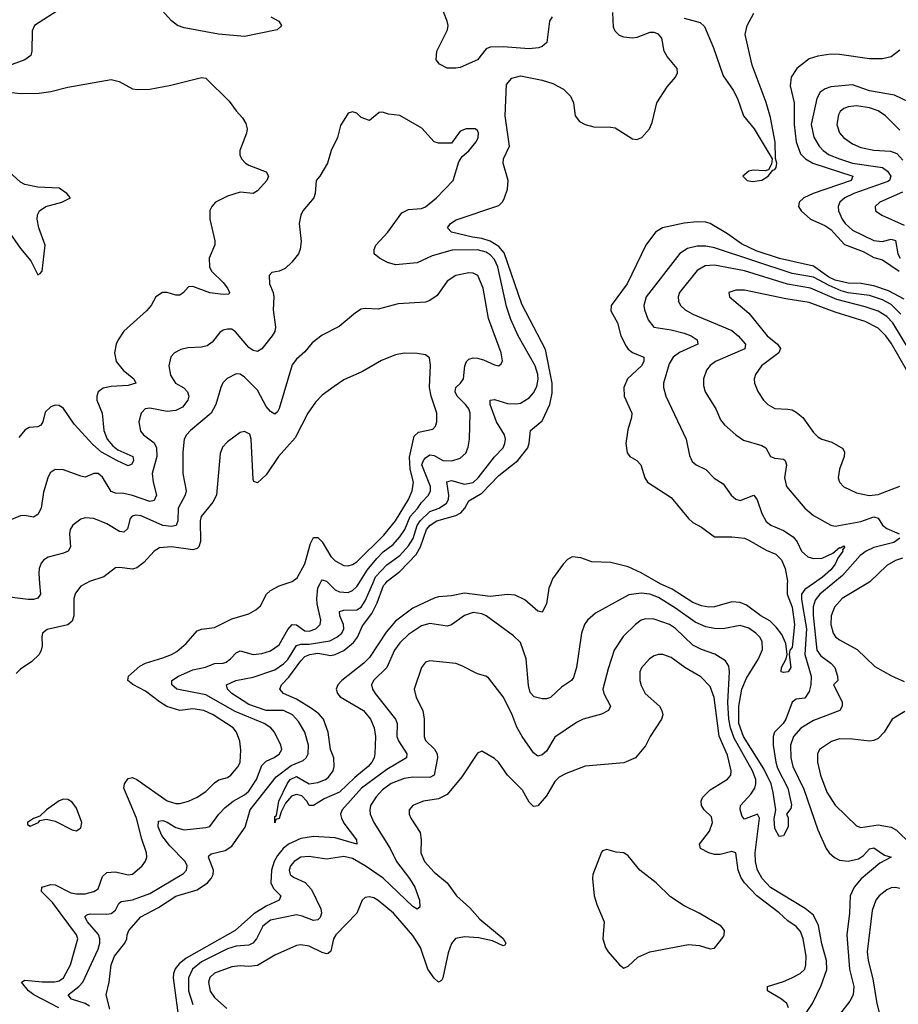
# Model space of a CAD drawing. Header units: inches. Extents: x 1694797 to 1849917, y 907313 to 1017959.
# Tile 68 of 256: x 1704586 to 1708663, y 948047 to 952617. Entities that reach past the tile are written whole.
import ezdxf

# ---------------------------------------------------------------- set-up
doc = ezdxf.new("R2010")
doc.units = ezdxf.units.IN
doc.header["$MEASUREMENT"] = 0
doc.layers.add('B7904', color=7, linetype='Continuous')
doc.layers.add('B7905', color=7, linetype='Continuous')

msp = doc.modelspace()

# ---------------------------------------------------------------- linework, layer by layer
at = {"layer": 'B7904', "color": 5}
for points, elevation in [([(1704678.2, 950000), (1704682.6, 949950), (1704670, 949932.4), (1704650, 949926), (1704625.8, 949925.8), (1704490, 949942)], 660), ([(1704892.9, 950000), (1704870, 949986.9), (1704845.2, 949954.8), (1704837.5, 949930), (1704838.1, 949850), (1704830, 949825.1), (1704810, 949807.6), (1704714.1, 949785.9), (1704692.2, 949770), (1704688.2, 949751.8), (1704690.2, 949710), (1704686.5, 949690), (1704675.9, 949670), (1704642.3, 949637.7), (1704590, 949602.5), (1704570, 949581.4)], 680), ([(1704767.4, 948030), (1704652.5, 948090), (1704626.3, 948110), (1704594.3, 948150), (1704610, 948158.2), (1704690, 948150.8), (1704748.4, 948151.6), (1704770, 948156.3), (1704790, 948169.5), (1704821.5, 948230), (1704856.3, 948350), (1704849.9, 948370), (1704738.7, 948518.7), (1704687.7, 948570), (1704688.4, 948590), (1704730, 948603.3), (1704750, 948600.7), (1704823.9, 948563.9), (1704850, 948558.8), (1704890, 948558.8), (1704930.4, 948569.6), (1704950, 948582.8), (1704970, 948640.2), (1704990, 948658.7), (1705030, 948662), (1705090, 948647.2), (1705110, 948651.3), (1705154.7, 948690), (1705170, 948710.7), (1705176.1, 948730), (1705174.6, 948750), (1705153, 948813), (1705128.6, 948910), (1705069.9, 949050), (1705072.9, 949070), (1705090, 949095), (1705110, 949099), (1705130, 949089.5), (1705270, 948991.9), (1705310, 948979.5), (1705330, 948979.5), (1705370, 948990.1), (1705410, 949007.5), (1705450, 949033.8), (1705490, 949075), (1705510, 949087.9), (1705550, 949100.1), (1705566, 949110), (1705599.8, 949150), (1705609.1, 949170), (1705613, 949227), (1705608.1, 949268.1), (1705592.2, 949310), (1705577.1, 949330), (1705484.5, 949390), (1705440.4, 949410), (1705390, 949417.5), (1705330, 949410.4), (1705269.3, 949429.3), (1705235, 949450), (1705170, 949500.7), (1705110.8, 949530.8), (1705087.9, 949550), (1705091.5, 949570), (1705144.1, 949615.9), (1705170, 949630.8), (1705250, 949654.2), (1705291.3, 949670), (1705315.3, 949684.7), (1705358.5, 949721.5), (1705410, 949779.6), (1705430, 949788.1), (1705490, 949795.5), (1705570, 949835.9), (1705650, 949859.6), (1705682.6, 949877.4), (1705703.3, 949896.7), (1705732.2, 949950), (1705750, 949966.7), (1705790, 949989.2), (1705822.5, 950000)], 680), ([(1704910, 948038.3), (1704889.8, 948050), (1704827.1, 948070), (1704811.5, 948090), (1704861.3, 948130), (1704878.6, 948150), (1704950, 948302.6), (1704958.3, 948330), (1704958.3, 948350), (1704951.2, 948371.2), (1704900.2, 948430), (1704887.8, 948452.2), (1704897.4, 948462.6), (1704912.7, 948467.3), (1704990, 948465.2), (1705010, 948469), (1705030, 948484.3), (1705046.1, 948513.9), (1705056.4, 948523.6), (1705110, 948530.9), (1705190, 948560.6), (1705345.6, 948654.4), (1705359.8, 948670), (1705361.2, 948678.8), (1705362.6, 948690), (1705354.1, 948710), (1705282.4, 948782.4), (1705245.3, 948830), (1705228.4, 948870), (1705230, 948897), (1705250, 948899.4), (1705270, 948892.2), (1705310, 948867), (1705350, 948856.6), (1705450, 948866.7), (1705467.8, 948872.2), (1705510.7, 948930), (1705540.3, 948959.7), (1705577.4, 948990), (1705630, 949018.7), (1705650, 949036.1), (1705685.5, 949090), (1705710, 949155.9), (1705730, 949174.6), (1705764, 949190), (1705790, 949208.4), (1705802, 949230), (1705798, 949250), (1705769, 949310), (1705751.5, 949330), (1705720.3, 949350), (1705586.1, 949406.1), (1705450, 949483.2), (1705314.7, 949510), (1705292.1, 949530), (1705292.4, 949550), (1705323, 949570), (1705390, 949599.4), (1705448.3, 949611.7), (1705490, 949628.7), (1705530, 949630.1), (1705544.8, 949635.2), (1705564.7, 949650), (1705590, 949678.6), (1705610, 949686.7), (1705670, 949670.1), (1705710, 949674.8), (1705750, 949687.2), (1705790, 949714.6), (1705830, 949787), (1705850, 949809.4), (1705870, 949807.4), (1705910, 949779.6), (1705930, 949778.9), (1705960.3, 949790), (1705979.9, 949810), (1705983.8, 949830), (1705966, 949906), (1705964.5, 949930), (1705970, 949980.3), (1705980.3, 950000)], 660), ([(1705004.7, 948024.7), (1704987.5, 948090), (1705001, 948150), (1705011.1, 948230), (1705025.6, 948270), (1705074, 948330), (1705083.8, 948350), (1705084.8, 948370), (1705092.4, 948390), (1705148, 948452), (1705230, 948495.8), (1705310, 948549.2), (1705410, 948578.2), (1705458.2, 948610), (1705474.9, 948630), (1705484.2, 948650), (1705485.9, 948670), (1705461.8, 948730), (1705463.8, 948736.2), (1705474.6, 948745.4), (1705539.8, 948760.2), (1705570, 948780.6), (1705631.8, 948868.2), (1705655.6, 948950), (1705777, 949103), (1705845.6, 949154.4), (1705902.3, 949177.7), (1705916.1, 949190), (1705925.2, 949210), (1705925.6, 949250), (1705908.9, 949310), (1705880.1, 949360.1), (1705851.9, 949390), (1705810, 949409.9), (1705730, 949409.9), (1705650, 949437.5), (1705569.8, 949490), (1705549.8, 949510), (1705545.4, 949530), (1705589.6, 949550), (1705670, 949565.4), (1705770, 949599.9), (1705810, 949626.4), (1705830, 949646.6), (1705870, 949711.8), (1705890, 949718.4), (1705930, 949718.3), (1706025.8, 949734.2), (1706057.6, 949750), (1706081, 949770), (1706090.8, 949790), (1706088.6, 949810), (1706071.1, 949850), (1706069.5, 949870.5), (1706090, 949876.3), (1706150, 949878.1), (1706170.7, 949890), (1706190, 949918.8), (1706224.1, 950000)], 640), ([(1708269.9, 950000), (1708228.8, 949971.2), (1708214.5, 949950), (1708214.6, 949925.4), (1708236.8, 949790), (1708229.3, 949670), (1708258.9, 949570), (1708257.8, 949530), (1708250, 949497.8), (1708230, 949468.4), (1708190, 949462.6), (1708170.7, 949449.3), (1708141.8, 949370), (1708129.1, 949350), (1708089.4, 949310.6), (1708081.9, 949290), (1708082, 949250), (1708095, 949170), (1708103.3, 949143.3), (1708150, 949050.2), (1708167, 948973), (1708163.8, 948956.2), (1708144, 948930), (1708152.8, 948912.8), (1708152.2, 948870), (1708130, 948829.2), (1708110, 948825.2), (1708090, 948862), (1708087.1, 948907.1), (1708094.5, 948950), (1708083.2, 949030), (1708072.7, 949070), (1708039.3, 949139.3), (1707945.4, 949290), (1707923.7, 949350), (1707923.1, 949430), (1707937.6, 949510), (1707959, 949561), (1708014.1, 949650), (1708032.8, 949692.8), (1708031.1, 949730), (1708020.2, 949750), (1708001.5, 949770), (1707970, 949792.9), (1707930, 949804.8), (1707850, 949789.9), (1707810, 949791), (1707770, 949798.3), (1707720.5, 949820.5), (1707630, 949885.4), (1707550, 949935.2), (1707510, 949949.9), (1707470, 949955.7), (1707412.7, 949947.3), (1707257.7, 949862.3), (1707220.8, 949830), (1707207.1, 949810), (1707193.2, 949770), (1707170.2, 949610.2), (1707156.3, 949563.7), (1707147, 949550), (1707100.6, 949519.4), (1707050, 949471.1), (1707030, 949464.8), (1707010, 949465.1), (1706974.2, 949474.2), (1706954.3, 949494.3), (1706946.6, 949526.6), (1706936.7, 949650), (1706910, 949725.7), (1706876.9, 949756.9), (1706750, 949849.9), (1706730, 949858.9), (1706690, 949865), (1706650, 949851.4), (1706590, 949807.9), (1706570, 949802.2), (1706490, 949814.9), (1706450, 949803.2), (1706390, 949763.4), (1706350, 949723.7), (1706325.7, 949690), (1706290.2, 949610), (1706227.8, 949550), (1706218, 949530), (1706222.6, 949510), (1706235.2, 949490), (1706330.2, 949370), (1706337.7, 949350), (1706336, 949290), (1706343.3, 949270), (1706382.6, 949210), (1706381.8, 949190), (1706290, 949136.5), (1706172.5, 949050), (1706082, 948950), (1706075.1, 948930), (1706078.9, 948910), (1706090, 948887.5), (1706149, 948810), (1706150.3, 948790), (1706050, 948818.7), (1705950, 948825.4), (1705890, 948816.5), (1705833, 948790), (1705808.8, 948770), (1705782.3, 948737.7), (1705767, 948710), (1705754.2, 948670), (1705752, 948610), (1705764.1, 948584.1), (1705797.2, 948550), (1705790.3, 948530), (1705730, 948502.6), (1705673.1, 948466.9), (1705585.6, 948390), (1705358.8, 948261.2), (1705325.5, 948234.5), (1705308, 948212), (1705299.5, 948190), (1705298.3, 948170), (1705327.5, 947950)], 640), ([(1707051, 950000), (1707042.2, 949977.8), (1707030, 949905.2), (1707010, 949867.3), (1706990, 949871.3), (1706930, 949923.4), (1706885.4, 949945.4), (1706850, 949948.4), (1706770, 949938.9), (1706650, 949954.4), (1706590, 949942.6), (1706530, 949937.8), (1706510, 949931.3), (1706410, 949886.1), (1706330, 949825.1), (1706286.4, 949773.6), (1706210, 949656.6), (1706182.9, 949630), (1706081.7, 949550), (1706062.1, 949530), (1706054.4, 949510), (1706060.2, 949490), (1706074, 949474), (1706181.4, 949410), (1706214.7, 949370), (1706231.5, 949330), (1706238, 949290), (1706234.7, 949210), (1706231.1, 949190), (1706220.7, 949170), (1706203.6, 949150), (1706141.3, 949098.7), (1706070, 949030.6), (1705999.2, 949000.8), (1705950, 948969.4), (1705930, 948969.2), (1705918.4, 948990), (1705894.9, 949014.9), (1705870, 949021), (1705847.3, 949012.7), (1705820.2, 948979.8), (1705799.9, 948940.1), (1705790, 948909.4), (1705774.8, 948905.2), (1705770, 948889.2), (1705770, 948918), (1705777.2, 948922.8), (1705788.4, 948990), (1705827.4, 949070), (1705841.6, 949090), (1705870, 949103.6), (1705930, 949070.2), (1705970, 949075.5), (1706004.5, 949090), (1706018.8, 949101.2), (1706040.7, 949130), (1706045.6, 949150), (1706043.6, 949190), (1706028.7, 949230), (1706018, 949310), (1705995.4, 949370), (1705974.2, 949394.2), (1705940.4, 949420.4), (1705870, 949462.6), (1705810.9, 949490), (1705793.5, 949510), (1705800.6, 949530), (1705835.3, 949564.6), (1705890, 949641.3), (1705910, 949660.9), (1705933.1, 949670), (1705970, 949676), (1706030, 949665.8), (1706050, 949669.7), (1706090, 949689.6), (1706134.5, 949725.5), (1706153.8, 949750), (1706176.7, 949803.3), (1706219.8, 949860.2), (1706244.3, 949910), (1706274.6, 949990), (1706283, 950000)], 620), ([(1706020.3, 950000), (1706050, 949970.7), (1706070, 949960.4), (1706110, 949958.8), (1706130, 949967.3), (1706150, 949985.8), (1706159.3, 950000)], 660), ([(1708148.2, 950000), (1708147.2, 949950), (1708170.7, 949890), (1708181.6, 949810), (1708170, 949702.7), (1708160.5, 949690), (1708156.4, 949670), (1708164, 949610), (1708152, 949590), (1708130, 949586.3), (1708119, 949590), (1708121, 949610), (1708142.6, 949650), (1708146.8, 949670), (1708140.6, 949720.6), (1708122.5, 949762.5), (1708096.7, 949796.7), (1708066.6, 949826.7), (1708025.3, 949850), (1707958.9, 949898.9), (1707930, 949911), (1707890, 949915.4), (1707810, 949891.1), (1707784, 949890), (1707750, 949896.6), (1707710, 949910.9), (1707614.1, 949974.1), (1707555.8, 950000)], 620), ([(1708359.5, 950000), (1708298.5, 949950), (1708277.3, 949922.7), (1708268.3, 949891.7), (1708267.5, 949852.5), (1708284.7, 949690), (1708303.8, 949663.8), (1708350.3, 949630), (1708368.9, 949610), (1708381, 949570), (1708382, 949550), (1708362, 949530), (1708402, 949450), (1708402, 949430), (1708392, 949410), (1708270, 949363.6), (1708211.6, 949328.4), (1708177.4, 949290), (1708163.6, 949250), (1708164.1, 949190), (1708174.6, 949150), (1708224.7, 949044.7), (1708290, 948856.9), (1708328.7, 948770), (1708342.3, 948750), (1708367.7, 948727.7), (1708390, 948715.8), (1708430, 948711), (1708478.4, 948721.6), (1708502.4, 948737.6), (1708530, 948769.1), (1708550, 948772.5), (1708599.5, 948739.5), (1708630.4, 948730), (1708577.9, 948702.1), (1708491.6, 948628.4), (1708457.7, 948590), (1708439.3, 948550), (1708437.2, 948470), (1708424, 948370), (1708436.3, 948210), (1708456.3, 948130), (1708453.3, 948090), (1708438.5, 948061.5), (1708390, 947999.2)], 660), ([(1708518.3, 950000), (1708403.2, 949930), (1708366.6, 949890), (1708351.6, 949850), (1708350.8, 949810), (1708361, 949770), (1708372.5, 949752.5), (1708390, 949738.4), (1708472.8, 949692.8), (1708555, 949615), (1708631, 949571), (1708690, 949545.4)], 680), ([(1708230, 947997.7), (1708265, 948050), (1708305.4, 948134.6), (1708331, 948209), (1708329.9, 948250), (1708308.2, 948328.2), (1708292.4, 948412.4), (1708270, 948459.9), (1708231.4, 948491.4), (1708070, 948588.2), (1708032.2, 948630), (1708009.5, 948670), (1708001.2, 948710), (1707999.3, 948750), (1708019.2, 948910), (1708010, 948928.5), (1707950, 948905.3), (1707938.6, 948918.6), (1707928.7, 948951.3), (1707931.3, 948970), (1707978.3, 949021.7), (1707996.9, 949050), (1708002.6, 949070), (1708001.7, 949090), (1707986.7, 949130), (1707901.8, 949281.7), (1707884.8, 949330), (1707877.2, 949370), (1707871.9, 949448.1), (1707880.7, 949590), (1707876.7, 949616.7), (1707861.6, 949641.6), (1707812.4, 949672.4), (1707750, 949692.8), (1707710, 949713.5), (1707630, 949791.7), (1707602.2, 949810), (1707530, 949834.9), (1707490, 949836.1), (1707470, 949829), (1707443.9, 949810), (1707386, 949754), (1707345.4, 949690), (1707316.2, 949603.8), (1707292.7, 949510), (1707297.1, 949490), (1707327, 949430), (1707319.1, 949410), (1707286.6, 949393.4), (1707200.7, 949370), (1707170, 949354.8), (1707070, 949286.4), (1707030, 949221.4), (1707010, 949203.9), (1706990, 949198.9), (1706970, 949214.2), (1706918.3, 949290), (1706893.8, 949333.8), (1706870, 949395.6), (1706830, 949474), (1706761.8, 949561.8), (1706749.8, 949569.8), (1706710, 949580.9), (1706638.2, 949618.2), (1706610, 949628.2), (1706490, 949641.5), (1706470, 949635.1), (1706450, 949609.6), (1706416.9, 949510), (1706426.2, 949470), (1706456.6, 949410), (1706463, 949370), (1706463.2, 949290), (1706470, 949270.4), (1706511.2, 949231.2), (1706523.1, 949210), (1706524.8, 949190), (1706509, 949111), (1706490, 949098.8), (1706410, 949100.3), (1706370, 949095.5), (1706310, 949072.2), (1706270, 949042.8), (1706240.4, 949010), (1706214.4, 948970), (1706210.9, 948950), (1706212.5, 948930), (1706229.4, 948890), (1706304.6, 948770), (1706334.7, 948710), (1706395.3, 948630), (1706419.5, 948590), (1706440.7, 948530), (1706443, 948497), (1706430, 948488.6), (1706410, 948501.4), (1706272.4, 948632.4), (1706189.3, 948690), (1706130, 948723.4), (1706090, 948733.3), (1706010, 948720.7), (1705930, 948733.2), (1705890.7, 948729.3), (1705859.7, 948710), (1705843, 948690), (1705836, 948670), (1705840.7, 948650), (1705857.4, 948637.4), (1705911.6, 948611.6), (1705939.5, 948579.5), (1705984.2, 948490), (1705986.3, 948470), (1705979.8, 948450), (1705970, 948438.5), (1705950, 948435.9), (1705896.6, 948456.6), (1705870, 948461.5), (1705750, 948437.7), (1705714.8, 948410), (1705685.5, 948350), (1705668, 948330), (1705650, 948321.2), (1705590, 948316.3), (1705550, 948304.6), (1705430, 948243.3), (1705388.8, 948210), (1705369.7, 948170), (1705369.7, 948110), (1705390, 948045.2)], 660), ([(1708153.7, 948030), (1708146, 948050), (1708122, 948070), (1708055.6, 948110), (1708056.2, 948123.8), (1708057, 948130), (1708130, 948152.9), (1708168.6, 948170), (1708207.2, 948190), (1708228.8, 948210), (1708234.5, 948230), (1708235.9, 948270), (1708221.9, 948350), (1708210, 948384.4), (1708190, 948407.2), (1708150, 948434.1), (1708110, 948471.1), (1708007, 948550), (1707948.9, 948610), (1707934, 948634), (1707919.9, 948670), (1707909.7, 948749.7), (1707890, 948756.4), (1707837.2, 948742.8), (1707810, 948741.9), (1707783.5, 948750), (1707746, 948770), (1707741.2, 948790), (1707787, 948850), (1707800.7, 948890), (1707796.5, 948916.5), (1707762.4, 948950), (1707749.9, 948969.9), (1707748, 948990), (1707753.9, 949006), (1707790, 949042.4), (1707870, 949091.4), (1707885.8, 949110), (1707888.2, 949130), (1707870, 949203.5), (1707832, 949292), (1707808.6, 949470), (1707790, 949521.1), (1707746.3, 949566.3), (1707672.8, 949610), (1707610, 949656.8), (1707570, 949669.8), (1707550, 949669.8), (1707530, 949663.5), (1707509, 949650), (1707470.9, 949609.1), (1707463.2, 949590), (1707463.5, 949550), (1707470, 949526.4), (1707489.2, 949490), (1707555.2, 949430), (1707566.2, 949410), (1707570.2, 949390), (1707563.9, 949370), (1707512.1, 949290), (1707490, 949246.3), (1707444.2, 949190), (1707390, 949166.8), (1707210, 949152.5), (1707122.3, 949117.7), (1707090, 949100.3), (1707070, 949080.3), (1707030, 949013.7), (1706990, 948968.6), (1706970, 948964.2), (1706950, 948985.1), (1706920, 949040), (1706849.7, 949110), (1706807.8, 949170), (1706790, 949187.8), (1706730, 949220.9), (1706710, 949212.7), (1706638.1, 949101.9), (1706570, 949020.2), (1706530, 949001.1), (1706460.7, 948990), (1706423.8, 948976.2), (1706410.2, 948969.8), (1706394, 948950), (1706393.4, 948930), (1706400.9, 948910), (1706443.8, 948843.8), (1706448.8, 948810), (1706448.1, 948750), (1706465, 948710), (1706510, 948660.2), (1706570.2, 948610), (1706613.4, 948550), (1706674.4, 948494.4), (1706722, 948442), (1706830, 948351.8), (1706842.3, 948330), (1706838, 948322), (1706830, 948317.7), (1706780.9, 948340.9), (1706714.9, 948354.9), (1706650, 948359.9), (1706608.3, 948351.7), (1706590.5, 948329.5), (1706574.9, 948285.1), (1706550, 948169.4), (1706543.4, 948156.6), (1706530, 948149), (1706510, 948167.6), (1706479.7, 948210), (1706445.4, 948310), (1706410, 948366.5), (1706321.1, 948470), (1706250, 948528.5), (1706230, 948541.7), (1706210, 948546.3), (1706190, 948542.9), (1706175.5, 948530), (1706150.3, 948470), (1706052.8, 948370), (1706042.3, 948350), (1706030, 948292.7), (1706017.4, 948282.6), (1706010, 948280.3), (1705990, 948286.5), (1705930, 948316.8), (1705890, 948323.1), (1705870, 948320.3), (1705770, 948275.2), (1705690, 948226.7), (1705650, 948222.2), (1705610, 948225.4), (1705570, 948220.2), (1705490, 948191.5), (1705468.9, 948171.1), (1705462.1, 948150), (1705470, 948107.6), (1705490, 948078.4), (1705546.9, 948026.9)], 680), ([(1708693.5, 949406.5), (1708634.5, 949370), (1708597.1, 949310), (1708570, 949281.1), (1708550, 949270.6), (1708530, 949268.1), (1708450, 949277.9), (1708390, 949279), (1708353.5, 949266.5), (1708298, 949230), (1708287.8, 949210), (1708288.2, 949170), (1708302.3, 949110), (1708332, 949032.1), (1708370, 948970.3), (1708470, 948875.5), (1708490, 948866.7), (1708570, 948879.5), (1708630, 948869.3), (1708654.8, 948854.8), (1708721.3, 948790)], 680), ([(1708670, 948584.1), (1708650, 948589), (1708630, 948588), (1708610, 948578.4), (1708574, 948550), (1708559, 948530), (1708542.6, 948482.6), (1708518, 948290), (1708522.9, 948250), (1708545.1, 948165.1), (1708562.9, 948050), (1708578.4, 947990)], 680)]:
    msp.add_lwpolyline(points, dxfattribs=dict(at, elevation=elevation))
at = {"layer": 'B7904', "color": 5, "elevation": 720}
for points in [[(1704790, 948998.7), (1704770, 948991.5), (1704710.7, 948950), (1704679.8, 948920.2), (1704650, 948908.7), (1704622, 948890), (1704622, 948882), (1704634, 948874), (1704674, 948890), (1704680.2, 948899.8), (1704710, 948906), (1704750, 948897), (1704830, 948855.8), (1704850, 948852.4), (1704870, 948866.4), (1704874, 948890), (1704850, 948957), (1704830, 948985.6), (1704810, 948997.6)], [(1707310, 948766), (1707290, 948759), (1707286.6, 948753.4), (1707246.2, 948650), (1707243.8, 948630), (1707251.6, 948550), (1707264, 948510), (1707298.6, 948430), (1707291.8, 948350), (1707304.2, 948310), (1707316.4, 948290), (1707370, 948230.7), (1707390, 948214.8), (1707410, 948224), (1707454.9, 948265.1), (1707509.9, 948290.1), (1707690, 948323.6), (1707740.3, 948320.3), (1707790, 948303.8), (1707810, 948308), (1707850, 948358.8), (1707855.6, 948370), (1707856.2, 948390), (1707840.9, 948410), (1707739.6, 948470), (1707670, 948504.4), (1707605.9, 948545.9), (1707540.4, 948610), (1707464.4, 948670), (1707410, 948736.2), (1707390, 948749.6), (1707353.6, 948753.6)]]:
    msp.add_lwpolyline(points, close=True, dxfattribs=at)
at = {"layer": 'B7905', "color": 5}
for points, elevation in [([(1705751.8, 952630), (1705788.5, 952610), (1705800.5, 952590), (1705796.7, 952583.3), (1705781, 952570), (1705630, 952538), (1705508.7, 952548.7), (1705350, 952578.7), (1705318.9, 952590), (1705290, 952610.5), (1705190, 952723.4)], 620), ([(1704780.7, 952670), (1704654.4, 952590), (1704644.3, 952564.3), (1704643.2, 952470), (1704637.7, 952450), (1704609.6, 952430.4), (1704521.5, 952398.5)], 620), ([(1706283, 950000), (1706291.4, 950010), (1706350, 950056), (1706426.3, 950133.7), (1706446.6, 950170), (1706473.9, 950250), (1706491.2, 950270), (1706521.1, 950290), (1706610, 950314.9), (1706632.7, 950327.3), (1706651.6, 950350), (1706670, 950383.9), (1706730, 950418.3), (1706810, 950500.3), (1706898.2, 950570), (1706944.3, 950630), (1706950.6, 950650.6), (1706956.8, 950710), (1707010, 950755), (1707046.2, 950830), (1707056.7, 950883.3), (1707056.3, 950930), (1707025.7, 951085.7), (1706916.3, 951296.3), (1706834.2, 951534.2), (1706810, 951563.3), (1706770, 951588.3), (1706730, 951601), (1706686.6, 951606.6), (1706589.6, 951630), (1706571.9, 951650), (1706585, 951670), (1706611.7, 951688.3), (1706810, 951753.6), (1706827.9, 951772.1), (1706836.3, 951790), (1706849.1, 951830), (1706852.2, 951870), (1706828.9, 951950), (1706831.7, 951970), (1706858.6, 952030), (1706839.6, 952170), (1706844.8, 952315.2), (1706870, 952344.9), (1706910, 952355.8), (1707010, 952336.5), (1707060.6, 952320.6), (1707110, 952294), (1707142, 952262), (1707155.8, 952230), (1707164.4, 952170), (1707184.3, 952144.3), (1707210.4, 952130), (1707250, 952119.1), (1707330, 952118.4), (1707350, 952113.9), (1707430, 952063.2), (1707450, 952060.7), (1707472.6, 952070), (1707508.8, 952110), (1707521, 952139), (1707543.2, 952230), (1707590, 952305.5), (1707629.7, 952350), (1707638.3, 952370), (1707636.9, 952390), (1707590, 952446), (1707576.5, 952470), (1707566.4, 952530), (1707550, 952549.7), (1707530, 952557.4), (1707510, 952556.8), (1707450, 952533.3), (1707430, 952530.7), (1707390, 952535.9), (1707370, 952543.5), (1707350, 952562.6), (1707342.2, 952582.2), (1707337.8, 952650)], 620), ([(1707057.8, 952630), (1707045.4, 952610), (1707031.7, 952510), (1707010, 952491.5), (1706994.1, 952485.9), (1706950, 952481), (1706830, 952491.1), (1706770, 952488.3), (1706750, 952481.3), (1706710, 952429.6), (1706630, 952395.1), (1706610, 952391.5), (1706570, 952392.3), (1706534, 952410), (1706519.3, 952430), (1706521.6, 952470), (1706571.8, 952570), (1706574, 952590), (1706569.6, 952610), (1706553.2, 952653.2)], 620), ([(1707670, 952622.9), (1707744.2, 952604.2), (1707764.4, 952584.4), (1707805.4, 952485.4), (1707850, 952356), (1707896.5, 952290), (1707917.7, 952250), (1707945.6, 952170), (1707994.7, 952110), (1708077.2, 951970), (1708074.2, 951945.8), (1708060.2, 951919.8), (1708044.9, 951915.1), (1707990, 951917.7), (1707970, 951913.8), (1707941.2, 951890), (1707962, 951870), (1707986.3, 951866.3), (1708030, 951871.5), (1708059.5, 951890), (1708081.1, 951918.9), (1708090, 951921.6), (1708096, 951930), (1708099.5, 951950), (1708092.7, 951972.7), (1708091.2, 952048.8), (1708070, 952162), (1708050, 952232.4), (1707984.7, 952404.7), (1707951.9, 952548.1), (1707961.6, 952590), (1707993.2, 952646.8)], 580), ([(1708670, 952474.7), (1708630, 952444.8), (1708590, 952435), (1708530, 952435), (1708390, 952455.7), (1708350, 952455.8), (1708290, 952447.1), (1708250, 952434.2), (1708193, 952390), (1708166.1, 952350), (1708161.3, 952310), (1708180.3, 952230), (1708180.2, 952130), (1708188.8, 952050), (1708210, 951994.3), (1708232.4, 951970), (1708265.9, 951950), (1708452.6, 951890), (1708444.2, 951870), (1708267.8, 951810), (1708224.7, 951790), (1708202.6, 951770), (1708199.7, 951750), (1708212, 951730), (1708255.9, 951690), (1708321.9, 951661.9), (1708350, 951643.2), (1708413.6, 951573.6), (1708500, 951540), (1708550, 951512.2), (1708590, 951501.8), (1708667.5, 951450)], 620), ([(1704550, 952278), (1704590, 952273.8), (1704676.1, 952276.1), (1704730, 952282.5), (1704810, 952303.9), (1705010, 952338.8), (1705047.3, 952330), (1705110, 952296.1), (1705132.3, 952292.3), (1705190, 952293.4), (1705288, 952312), (1705430, 952348.2), (1705450, 952345.5), (1705558.7, 952238.7), (1705590, 952194), (1705620.8, 952160.8), (1705635.3, 952135.2), (1705641.1, 952110), (1705638.9, 952090), (1705607, 952010), (1705607.2, 951990), (1705615.3, 951970), (1705634, 951950), (1705650, 951940.7), (1705730.4, 951910), (1705741.3, 951890), (1705733.4, 951870), (1705690, 951823), (1705670, 951809.6), (1705610, 951816.4), (1705550, 951797.7), (1705494.9, 951770), (1705477.6, 951750), (1705469.1, 951730.9), (1705469, 951690), (1705491.6, 951590), (1705491.5, 951571.5), (1705465.8, 951510), (1705467.1, 951470), (1705475.8, 951450), (1705530, 951396.8), (1705550.1, 951370), (1705559.6, 951350), (1705556.7, 951343.3), (1705530, 951340.5), (1705468.7, 951348.7), (1705390, 951378.6), (1705370, 951377.3), (1705346.7, 951350), (1705330, 951338.5), (1705310, 951338.7), (1705270, 951351.1), (1705248.9, 951351.1), (1705218.4, 951330), (1705195.6, 951290), (1705174.9, 951265.1), (1705070, 951171), (1705042.9, 951130), (1705034, 951110), (1705025.6, 951070), (1705033.2, 951030), (1705066.4, 950990), (1705116, 950950), (1705124.4, 950930), (1705090, 950918.9), (1705010, 950914.7), (1704973.5, 950906.5), (1704950.8, 950889.2), (1704944.2, 950870), (1704943.7, 950850), (1704968.1, 950790), (1704977.1, 950710), (1704992.3, 950670), (1705018.4, 950638.4), (1705040.9, 950620.9), (1705111, 950590), (1705113.9, 950570), (1705106.7, 950553.3), (1705090, 950545.6), (1705036.4, 950570), (1704965.9, 950610), (1704925, 950645), (1704838.7, 950738.7), (1704790, 950811.9), (1704770, 950826.2), (1704750, 950827.3), (1704730, 950820.5), (1704704.4, 950795.6), (1704694, 950750), (1704684.7, 950735.3), (1704670, 950727.6), (1704630, 950723.1), (1704610, 950711.5), (1704582.6, 950677.4)], 620), ([(1708750, 952216.1), (1708645.6, 952265.6), (1708530, 952286.6), (1708450, 952314), (1708350, 952305.3), (1708323.7, 952296.3), (1708300.3, 952279.7), (1708285, 952250), (1708258.6, 952130), (1708271.6, 952071.6), (1708296.1, 952030), (1708314.8, 952010), (1708343.2, 951990), (1708390.2, 951970), (1708450.6, 951950.6), (1708590.6, 951930.6), (1708613.5, 951913.5), (1708628.4, 951890), (1708622.2, 951870), (1708614.2, 951865.8), (1708456.5, 951810), (1708415.8, 951790), (1708391.7, 951770), (1708383.7, 951750), (1708386, 951730), (1708402.7, 951690), (1708416.6, 951670), (1708450, 951639.8), (1708550, 951591.8), (1708587.8, 951587.8), (1708630, 951597.8), (1708650, 951591.4), (1708660.5, 951530), (1708672.2, 951510)], 640), ([(1708670, 952103.4), (1708604, 952170), (1708570, 952194), (1708530, 952207.6), (1708470, 952216.1), (1708430, 952212.8), (1708410, 952204.6), (1708394, 952190), (1708385.6, 952174.4), (1708378, 952130), (1708390, 952091.8), (1708408.4, 952070), (1708450, 952039.8), (1708490, 952022.9), (1708550, 952011.2), (1708626.3, 952006.3), (1708656.1, 951996.1), (1708685, 951965)], 660), ([(1706224.1, 950000), (1706236.7, 950030), (1706290, 950087.2), (1706350, 950130.5), (1706390, 950174.5), (1706412, 950208), (1706430.7, 950269.3), (1706444, 950290), (1706490, 950334.4), (1706533.3, 950350), (1706566.6, 950373.4), (1706576, 950390), (1706577.7, 950410), (1706569, 950471), (1706590, 950477.6), (1706650, 950461.5), (1706690, 950468.9), (1706714.3, 950490), (1706790, 950587.3), (1706829.1, 950630), (1706838.1, 950650), (1706840.9, 950670), (1706836.5, 950690), (1706798.4, 950750), (1706769.3, 950830), (1706769.1, 950850.9), (1706790, 950853.2), (1706850, 950835), (1706890, 950833.3), (1706910, 950837.4), (1706950, 950861), (1706970, 950884.7), (1706985.2, 950914.8), (1706991.3, 950948.7), (1706989.9, 950970), (1706978, 951010), (1706898.5, 951150), (1706864.9, 951224.9), (1706844.9, 951284.9), (1706805.1, 951470), (1706790, 951503.4), (1706770, 951525.3), (1706750, 951537.2), (1706710, 951547.9), (1706593.1, 951546.9), (1706500.2, 951519.8), (1706430, 951487.7), (1706330, 951478.9), (1706293.3, 951490), (1706256.2, 951510), (1706231.8, 951530), (1706231.5, 951550), (1706238.9, 951570), (1706294, 951630), (1706360, 951720), (1706390, 951735.8), (1706450, 951739.6), (1706470, 951747.9), (1706521, 951790), (1706597.6, 951870), (1706623.7, 951956.3), (1706638.9, 951981.1), (1706670, 952008.5), (1706704.2, 952050), (1706713.5, 952070), (1706715.1, 952090), (1706710, 952102.7), (1706699, 952110), (1706658, 952110), (1706630, 952098.4), (1706590, 952042.7), (1706530, 952043.6), (1706509.6, 952050), (1706452.8, 952112.8), (1706350, 952172.6), (1706297.7, 952177.7), (1706270, 952187), (1706254, 952186), (1706209.3, 952149.3), (1706170, 952162), (1706150, 952182), (1706130, 952188.7), (1706110, 952182), (1706074.4, 952125.6), (1706060.3, 952070), (1706032, 952010), (1706014.4, 951950), (1705979.1, 951890), (1705961.6, 951870), (1705957.4, 951810), (1705950.3, 951790), (1705900.8, 951730), (1705890.3, 951710), (1705883.2, 951670), (1705892.7, 951587.3), (1705887.9, 951552.1), (1705879.5, 951530), (1705849.3, 951490.7), (1705817.8, 951462.2), (1705790, 951449.6), (1705756.3, 951443.7), (1705744, 951430), (1705746, 951390), (1705762.3, 951350), (1705765.5, 951330), (1705762.2, 951270), (1705772.6, 951190), (1705769.4, 951170), (1705757.4, 951150), (1705710, 951088.2), (1705690, 951076), (1705670, 951081.4), (1705650, 951095.7), (1705588.2, 951168.2), (1705570, 951179.7), (1705550, 951180.4), (1705530, 951175.8), (1705514.5, 951165.5), (1705479.8, 951120.2), (1705456.6, 951103.4), (1705430, 951096.2), (1705366.5, 951093.5), (1705333.7, 951086.3), (1705304.4, 951070), (1705287.5, 951052.5), (1705278.2, 951010), (1705286.2, 950966.2), (1705309, 950930), (1705347.3, 950907.3), (1705364.5, 950890), (1705370.8, 950870), (1705366.6, 950850), (1705341.8, 950818.3), (1705310, 950802.8), (1705270, 950798), (1705190, 950814), (1705168.8, 950811.2), (1705149.1, 950790), (1705139.7, 950750), (1705147.3, 950707.3), (1705160.9, 950690), (1705210, 950652), (1705221.3, 950630), (1705222.2, 950590), (1705200.3, 950510), (1705205.2, 950470), (1705220.9, 950410), (1705210, 950384.4), (1705190, 950380.2), (1705110, 950407.6), (1705070, 950417.3), (1705030, 950418.8), (1705010, 950426.8), (1704970, 950493.7), (1704950, 950509.7), (1704930, 950509.6), (1704890, 950494), (1704870, 950497.3), (1704790, 950527.2), (1704751.2, 950528.8), (1704727.1, 950512.9), (1704716.1, 950490), (1704696.4, 950423.6), (1704685.9, 950350), (1704670, 950319.8), (1704650, 950307.7), (1704610, 950316.1), (1704590, 950314.5), (1704530, 950288.4)], 640), ([(1704530, 951641.6), (1704590, 951555.3), (1704637.6, 951497.6), (1704670, 951432.7), (1704681.4, 951438.6), (1704690, 951448.7), (1704704.1, 951570), (1704674.9, 951650), (1704666.7, 951690), (1704668.8, 951711.2), (1704678, 951730), (1704707.4, 951750), (1704781.6, 951770), (1704822, 951790), (1704804.9, 951810), (1704770, 951834), (1704670, 951839.6), (1704610, 951851.5), (1704590, 951862), (1704537.4, 951910)], 580), ([(1708683.5, 951816.5), (1708577.4, 951770), (1708556, 951750), (1708557.6, 951730), (1708586.4, 951710), (1708690, 951663.1)], 660), ([(1708690, 951320.2), (1708617.9, 951357.9), (1708550, 951381.6), (1708490, 951391.7), (1708430, 951393.5), (1708370, 951407.1), (1708340.9, 951420.9), (1708270, 951472.9), (1708112.1, 951507.9), (1708003.8, 951543.8), (1707935.7, 951575.7), (1707870, 951622.6), (1707790, 951669.9), (1707770, 951676.4), (1707730, 951678.8), (1707670, 951672.8), (1707590, 951655.5), (1707568.9, 951650), (1707536.2, 951630), (1707492, 951570), (1707405.3, 951390), (1707330.1, 951290), (1707330, 951265.3), (1707359.5, 951210), (1707375.3, 951150), (1707400.7, 951100.7), (1707410, 951087.1), (1707430, 951071.5), (1707482, 951050), (1707482.3, 951030), (1707471.3, 951010), (1707406.7, 950950), (1707390.2, 950910), (1707391.1, 950870), (1707427.1, 950790), (1707425.8, 950770), (1707407.5, 950712.5), (1707399.3, 950650), (1707405.8, 950605.8), (1707418, 950590), (1707450.4, 950570), (1707468.8, 950550), (1707486.3, 950490), (1707499.5, 950470), (1707610, 950398.6), (1707690, 950300.9), (1707710, 950282.7), (1707750, 950261.7), (1707810, 950216.5), (1707890, 950216.6), (1707949.5, 950209.5), (1707970, 950201.6), (1708050, 950154.9), (1708095.5, 950135.5), (1708121.8, 950110), (1708138, 950070), (1708148.4, 950010), (1708148.2, 950000)], 620), ([(1708674.6, 951250), (1708630, 951294.4), (1708590, 951316.2), (1708530, 951336.1), (1708430, 951349.5), (1708397.9, 951357.9), (1708342.1, 951382.1), (1708270, 951422.1), (1708170, 951438.8), (1707810, 951557), (1707770, 951564.9), (1707730, 951565.7), (1707685.6, 951554.4), (1707649.2, 951530.8), (1707493, 951330), (1707482, 951290), (1707484.8, 951270), (1707503, 951223), (1707528.9, 951190), (1707610, 951177), (1707670, 951161.6), (1707702.2, 951150), (1707730.2, 951130), (1707732.9, 951110), (1707648, 951072), (1707618.2, 951050), (1707600.1, 951019.9), (1707573, 950930), (1707573, 950910), (1707584.5, 950870), (1707678.6, 950670), (1707694.4, 950594.4), (1707706.2, 950566.2), (1707724.9, 950550), (1707770, 950528.8), (1707808.2, 950488.2), (1707850, 950463.1), (1707887.8, 950410), (1707910, 950391.3), (1707930, 950384.5), (1707993.4, 950410), (1708008.4, 950388.4), (1708030, 950324), (1708050, 950288), (1708072, 950270), (1708130, 950246.1), (1708176.1, 950216.1), (1708193.6, 950193.6), (1708214, 950150), (1708244, 950124), (1708270, 950115.2), (1708310, 950116.9), (1708358.9, 950141.1), (1708390, 950166.9), (1708394.7, 950165.3), (1708410, 950175.2), (1708415.8, 950170), (1708404, 950156), (1708405.2, 950150), (1708382.4, 950117.6), (1708370.7, 950090), (1708350, 950062.5), (1708311.1, 950028.9), (1708269.9, 950000)], 640), ([(1708759.1, 951010), (1708637.7, 951210), (1708610, 951239.5), (1708570, 951263.6), (1708510, 951283.7), (1708377.6, 951317.6), (1708255.3, 951370), (1708148.5, 951388.5), (1707950, 951450.9), (1707810, 951477), (1707766.5, 951473.5), (1707730, 951452), (1707648.4, 951350), (1707641.6, 951330), (1707642.8, 951310), (1707652.6, 951290), (1707674, 951270), (1707709.6, 951249.6), (1707890, 951173.9), (1707920.7, 951150), (1707953.9, 951110), (1707950.5, 951089.5), (1707815.6, 951030), (1707790, 951011.7), (1707773.2, 950990), (1707759.7, 950950), (1707759.1, 950919.1), (1707767.2, 950890), (1707816.2, 950810), (1707838.9, 950758.9), (1707856.1, 950736.1), (1707910, 950689.1), (1707945.5, 950665.5), (1708030, 950639.7), (1708048.4, 950630), (1708070.5, 950590), (1708090, 950581.3), (1708130, 950576.2), (1708138.9, 950570), (1708145, 950550), (1708135.1, 950490), (1708143.9, 950450), (1708230, 950349.1), (1708270, 950315), (1708350, 950271), (1708370, 950266.3), (1708490, 950287.3), (1708550, 950309.4), (1708570, 950303.2), (1708590.1, 950270.1), (1708610, 950255.5), (1708668, 950230)], 660), ([(1706159.3, 950000), (1706198.9, 950061.1), (1706243.5, 950116.5), (1706272.5, 950147.5), (1706318.8, 950181.2), (1706350, 950216.3), (1706373.6, 950250), (1706397.4, 950310), (1706431.9, 950348.1), (1706450, 950376), (1706483.4, 950410), (1706492.1, 950430), (1706492.3, 950450), (1706451.8, 950550), (1706459.3, 950570), (1706470, 950582.6), (1706490, 950596.8), (1706510, 950594.3), (1706550, 950570.7), (1706591.5, 950568.5), (1706630, 950582.2), (1706655.7, 950604.3), (1706667.8, 950632.2), (1706673.8, 950670), (1706676.3, 950790), (1706669.9, 950810), (1706655.6, 950830), (1706615.9, 950870), (1706606.9, 950890), (1706610.7, 950910), (1706632.3, 950930), (1706645.6, 950950), (1706652, 951010), (1706659.3, 951030), (1706670, 951041.2), (1706690, 951047.1), (1706710, 951045.7), (1706738.1, 951038.1), (1706790, 951014), (1706809.4, 951010.6), (1706820.9, 951019.1), (1706827, 951033), (1706819.7, 951070), (1706762.1, 951230), (1706737, 951370), (1706712.6, 951430), (1706690, 951440.4), (1706670, 951442), (1706610, 951429.8), (1706570, 951403.5), (1706523.2, 951336.8), (1706490, 951312.9), (1706470, 951305.3), (1706342.4, 951297.6), (1706250, 951273.7), (1706190, 951276), (1706170, 951272.6), (1706144.1, 951255.9), (1706068.1, 951191.9), (1705990, 951151.8), (1705943, 951117), (1705910, 951075.1), (1705870, 951040.9), (1705850, 951015.1), (1705790, 950812), (1705782.9, 950797.1), (1705770, 950785.7), (1705750, 950797.7), (1705730, 950822), (1705690, 950896.8), (1705630, 950957.2), (1705610, 950970.8), (1705590, 950972.9), (1705548.7, 950951.3), (1705529.4, 950930.6), (1705519.1, 950910), (1705496.8, 950830), (1705474.5, 950790), (1705378.6, 950710), (1705359.7, 950690), (1705349.3, 950670), (1705343.8, 950610), (1705343, 950510), (1705358.1, 950430), (1705353.5, 950410), (1705322.2, 950350), (1705320.1, 950290), (1705311.5, 950268.5), (1705290, 950263.6), (1705250, 950269.5), (1705150, 950313.4), (1705123.8, 950316.2), (1705107.7, 950312.3), (1705098.4, 950301.6), (1705085.8, 950254.2), (1705070, 950238.4), (1705050, 950241.3), (1704990, 950276.5), (1704930, 950301.6), (1704890, 950305.1), (1704870, 950297.7), (1704832.2, 950270), (1704820.9, 950250), (1704817.6, 950230), (1704822.6, 950170), (1704811.6, 950150), (1704790, 950140.3), (1704718, 950122), (1704698.4, 950110), (1704685.9, 950094.1), (1704676.5, 950070), (1704674.2, 950045.8), (1704678.2, 950000)], 660), ([(1708737.6, 950930), (1708630, 951115), (1708604.7, 951150), (1708570, 951185.4), (1708510, 951216.1), (1708370, 951259.8), (1708250, 951303.6), (1708140.8, 951320.8), (1707950, 951361.6), (1707910, 951361.7), (1707877.3, 951350), (1707880.5, 951330), (1707970, 951255.2), (1708054.4, 951150), (1708103, 951110), (1708116.3, 951090), (1708108.7, 951070), (1708029.2, 951010), (1708001.3, 950970), (1707994.9, 950950), (1707995.6, 950930), (1708011.1, 950891.1), (1708037, 950850), (1708057.1, 950830), (1708090, 950811.7), (1708150, 950809.1), (1708170, 950805.2), (1708190, 950794.6), (1708220.3, 950770), (1708270, 950700.4), (1708290, 950680.9), (1708308.2, 950670), (1708355.4, 950655.4), (1708406.4, 950626.4), (1708413.1, 950610), (1708411.6, 950590), (1708390.4, 950530), (1708384.2, 950490), (1708390.4, 950470), (1708410, 950448.8), (1708470, 950420.3), (1708528.5, 950408.5), (1708570, 950413.2), (1708670, 950451.3)], 680), ([(1705822.5, 950000), (1705850, 950009.1), (1705873.5, 950026.5), (1705910, 950091.8), (1705935.3, 950184.7), (1705950, 950212.6), (1705970, 950213.2), (1705990, 950193), (1706030, 950125.6), (1706050, 950105.7), (1706090, 950083.9), (1706110, 950082.4), (1706130, 950087.7), (1706150, 950101), (1706276.5, 950223.5), (1706330, 950291.2), (1706389.6, 950390), (1706407.2, 950430), (1706413.9, 950470), (1706397.5, 950530), (1706394.5, 950585.6), (1706416.7, 950683.3), (1706437.5, 950702.5), (1706504, 950716), (1706516, 950730), (1706522.4, 950750), (1706522, 950790), (1706495.5, 950870), (1706487.4, 950910), (1706493.1, 951013.1), (1706487.2, 951047.2), (1706470, 951060.5), (1706430, 951067.4), (1706370, 951068.7), (1706330, 951060.8), (1706264.9, 951035.1), (1706176.5, 950983.5), (1706090, 950945), (1706045.4, 950914.6), (1705990, 950873.5), (1705958.4, 950841.6), (1705923, 950790), (1705863.7, 950676.3), (1705786.8, 950590), (1705730, 950504.1), (1705690, 950466.9), (1705673.3, 950473.3), (1705670, 950482), (1705660.9, 950670), (1705653.6, 950693.6), (1705630, 950706), (1705610, 950700.5), (1705550, 950657.7), (1705527.4, 950632.6), (1705516.7, 950603.3), (1705499, 950410), (1705482.7, 950377.3), (1705428.1, 950310), (1705423.7, 950290), (1705425.1, 950194.9), (1705418, 950170), (1705410, 950161.6), (1705390, 950156.8), (1705290.7, 950169.3), (1705234.6, 950165.4), (1705210.3, 950150), (1705162.6, 950097.4), (1705130, 950071.8), (1705110, 950066.3), (1705050, 950074), (1705030, 950072.3), (1704976.4, 950030), (1704910, 950009.8), (1704892.9, 950000)], 680), ([(1708670.2, 950210), (1708642.6, 950190), (1708550, 950166.2), (1708513.7, 950150), (1708486, 950130), (1708403.7, 950036.3), (1708359.5, 950000)], 660), ([(1707555.8, 950000), (1707550, 950002.6), (1707470, 950049), (1707410, 950076.6), (1707330, 950097.8), (1707240.6, 950100.6), (1707190, 950118.3), (1707150, 950123.6), (1707128.9, 950111.1), (1707107.7, 950090), (1707059.3, 950020.7), (1707051, 950000)], 620), ([(1708682.2, 950117.8), (1708650, 950106.9), (1708610, 950082.6), (1708531.8, 950008.2), (1708518.3, 950000)], 680), ([(1705980.3, 950000), (1705987.1, 950012.9), (1705990, 950016.3), (1706010, 950010.1), (1706020.3, 950000)], 660)]:
    msp.add_lwpolyline(points, dxfattribs=dict(at, elevation=elevation))

doc.saveas('drawing.dxf')
